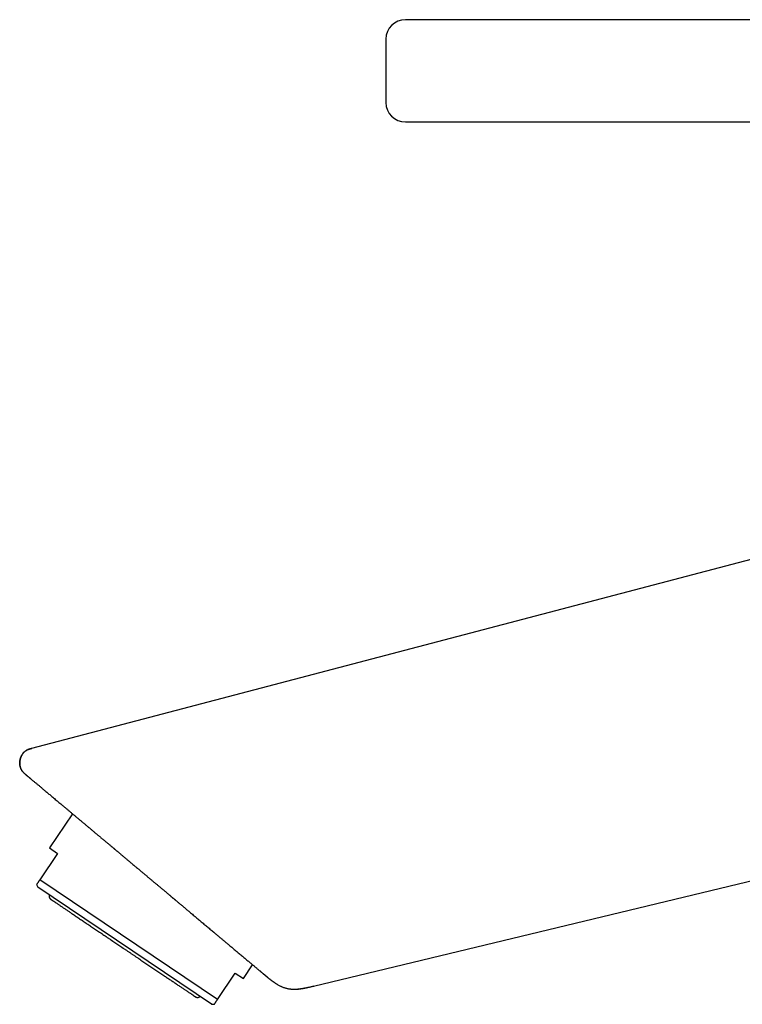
# Model space of a CAD drawing. Header units: millimetres. Extents: x 8 to 539, y 12 to 489.
# Tile 2 of 35: x 28 to 102, y 388 to 489. Entities that reach past the tile are written whole.
import ezdxf

# ---------------------------------------------------------------- set-up
doc = ezdxf.new("R2010")
doc.units = ezdxf.units.MM

msp = doc.modelspace()

# ---------------------------------------------------------------- linework, layer by layer
at = {"color": 7, "linetype": 'Continuous', "lineweight": 30}
for p, q in [((119.96, 488.74), (67.15, 488.74)), ((67.15, 478.24), (123.64, 478.24)), ((118.58, 437.49), (28.78, 413.89)), ((28.78, 413.89), (28.8, 413.87)), ((28.18, 411.2), (28.11, 411.25)), ((32.98, 407.17), (30.62, 403.66)), ((57.73, 389.48), (129.9, 406.84)), ((30.62, 403.66), (31.45, 403.1)), ((31.45, 403.1), (29.62, 400.38)), ((29.29, 399.9), (29.42, 399.64)), ((47.24, 387.62), (29.42, 399.64)), ((47.85, 388.08), (29.62, 400.38)), ((50.52, 390.24), (51.47, 391.65)), ((47.85, 388.08), (49.69, 390.8)), ((49.69, 390.8), (50.52, 390.24)), ((47.24, 387.62), (47.53, 387.6))]:
    msp.add_line(p, q, dxfattribs=at)
for centre, start, end in [((67.15, 486.74), 90, 180), ((67.15, 480.24), 180, 270)]:
    msp.add_arc(centre, 2, start, end, dxfattribs=at)
for points, knots in [([(65.15, 486.74), (65.15, 486.74), (65.15, 486.74), (65.15, 486.73), (65.15, 486.71), (65.15, 486.69), (65.15, 486.65), (65.15, 486.61), (65.15, 486.57), (65.15, 486.52), (65.15, 486.48), (65.15, 486.44), (65.15, 486.4), (65.15, 486.35), (65.15, 486.31), (65.15, 486.26), (65.15, 486.2), (65.15, 486.12), (65.15, 486.01), (65.15, 485.91), (65.15, 485.79), (65.15, 485.67), (65.15, 485.54), (65.15, 485.41), (65.15, 485.28), (65.15, 485.14), (65.15, 484.99), (65.15, 484.84), (65.15, 484.71), (65.15, 484.61), (65.15, 484.53), (65.15, 484.44), (65.15, 484.36), (65.15, 484.28), (65.15, 484.2), (65.15, 484.11), (65.15, 484.01), (65.15, 483.9), (65.15, 483.76), (65.15, 483.63), (65.15, 483.49), (65.15, 483.34), (65.15, 483.18), (65.15, 483.03), (65.15, 482.88), (65.15, 482.73), (65.15, 482.59), (65.15, 482.44), (65.15, 482.31), (65.15, 482.21), (65.15, 482.12), (65.15, 482.03), (65.15, 481.95), (65.15, 481.87), (65.15, 481.79), (65.15, 481.69), (65.15, 481.57), (65.15, 481.44), (65.15, 481.31), (65.15, 481.19), (65.15, 481.08), (65.15, 480.97), (65.15, 480.87), (65.15, 480.77), (65.15, 480.69), (65.15, 480.61), (65.15, 480.53), (65.15, 480.48), (65.15, 480.44), (65.15, 480.41), (65.15, 480.38), (65.15, 480.36), (65.15, 480.34), (65.15, 480.32), (65.15, 480.3), (65.15, 480.28), (65.15, 480.27), (65.15, 480.25), (65.15, 480.24), (65.15, 480.24), (65.15, 480.24)], [0, 0, 0, 0, 0.015122, 0.030141, 0.045091, 0.060006, 0.074919, 0.089865, 0.104876, 0.119987, 0.129385, 0.138734, 0.148042, 0.157317, 0.166566, 0.175799, 0.185022, 0.201164, 0.217346, 0.233611, 0.25, 0.266413, 0.282694, 0.298885, 0.315031, 0.331173, 0.347355, 0.363619, 0.380009, 0.388495, 0.396945, 0.405363, 0.413756, 0.422128, 0.430488, 0.438839, 0.447188, 0.460319, 0.473483, 0.486702, 0.500001, 0.515128, 0.530151, 0.545104, 0.56002, 0.574932, 0.589875, 0.604882, 0.619987, 0.629385, 0.638734, 0.648042, 0.657317, 0.666566, 0.675799, 0.685022, 0.701164, 0.717346, 0.733611, 0.75, 0.766413, 0.782694, 0.798885, 0.815031, 0.831173, 0.847355, 0.863619, 0.880009, 0.888492, 0.896938, 0.905354, 0.913745, 0.922116, 0.930475, 0.938826, 0.947175, 0.960307, 0.973473, 0.986697, 1, 1, 1, 1]), ([(28.81, 413.89), (28.78, 413.88), (28.72, 413.87), (28.63, 413.84), (28.55, 413.82), (28.47, 413.79), (28.41, 413.76), (28.35, 413.73), (28.29, 413.7), (28.24, 413.68), (28.19, 413.65), (28.15, 413.61), (28.1, 413.58), (28.06, 413.54), (28.02, 413.51), (27.98, 413.47), (27.94, 413.43), (27.9, 413.37), (27.85, 413.3), (27.79, 413.22), (27.74, 413.13), (27.7, 413.03), (27.66, 412.94), (27.63, 412.84), (27.6, 412.74), (27.58, 412.63), (27.57, 412.53), (27.56, 412.43), (27.56, 412.33), (27.57, 412.22), (27.58, 412.12), (27.6, 412.02), (27.63, 411.92), (27.66, 411.83), (27.7, 411.74), (27.74, 411.67), (27.79, 411.6), (27.84, 411.53), (27.89, 411.47), (27.94, 411.42), (27.98, 411.37), (28.02, 411.33), (28.06, 411.3), (28.08, 411.28), (28.1, 411.26), (28.11, 411.25), (28.12, 411.25), (28.12, 411.25), (28.12, 411.25), (28.13, 411.24), (28.13, 411.24), (28.13, 411.24), (28.14, 411.23), (28.14, 411.23), (28.15, 411.22), (28.15, 411.22), (28.16, 411.22), (28.16, 411.21), (28.17, 411.21), (28.17, 411.2), (28.18, 411.2), (28.19, 411.19), (28.2, 411.18), (28.22, 411.16), (28.24, 411.14), (28.27, 411.12), (28.31, 411.09), (28.35, 411.05), (28.4, 411.01), (28.46, 410.97), (28.52, 410.91), (28.58, 410.86), (28.64, 410.81), (28.71, 410.75), (28.78, 410.7), (28.85, 410.63), (28.93, 410.56), (29.03, 410.48), (29.14, 410.39), (29.26, 410.29), (29.37, 410.2), (29.48, 410.11), (29.6, 410.01), (29.72, 409.91), (29.84, 409.8), (29.97, 409.69), (30.11, 409.58), (30.25, 409.46), (30.4, 409.33), (30.56, 409.2), (30.71, 409.07), (30.87, 408.94), (31.03, 408.8), (31.21, 408.65), (31.39, 408.5), (31.58, 408.34), (31.77, 408.19), (31.97, 408.02), (32.17, 407.85), (32.39, 407.67), (32.61, 407.48), (32.83, 407.29), (33.06, 407.1), (33.29, 406.91), (33.51, 406.72), (33.74, 406.53), (33.97, 406.34), (34.2, 406.14), (34.43, 405.95), (34.65, 405.77), (34.87, 405.59), (35.08, 405.4), (35.28, 405.24), (35.44, 405.1), (35.58, 404.99), (35.71, 404.88), (35.84, 404.77), (35.96, 404.66), (36.09, 404.56), (36.22, 404.45), (36.35, 404.34), (36.47, 404.24), (36.58, 404.15), (36.69, 404.06), (36.79, 403.97), (36.89, 403.89), (36.97, 403.82), (37.04, 403.76), (37.11, 403.71), (37.17, 403.65), (37.24, 403.6), (37.29, 403.55), (37.35, 403.5), (37.41, 403.45), (37.47, 403.4), (37.54, 403.35), (37.61, 403.28), (37.69, 403.22), (37.77, 403.15), (37.86, 403.08), (37.95, 403), (38.05, 402.92), (38.15, 402.83), (38.26, 402.74), (38.37, 402.65), (38.48, 402.55), (38.6, 402.45), (38.72, 402.35), (38.85, 402.25), (38.97, 402.14), (39.11, 402.02), (39.26, 401.9), (39.41, 401.77), (39.56, 401.65), (39.7, 401.53), (39.84, 401.41), (39.97, 401.31), (40.09, 401.2), (40.21, 401.11), (40.31, 401.01), (40.41, 400.93), (40.5, 400.86), (40.59, 400.78), (40.68, 400.71), (40.77, 400.64), (40.85, 400.56), (40.94, 400.49), (41.03, 400.41), (41.13, 400.33), (41.24, 400.24), (41.34, 400.15), (41.44, 400.07), (41.55, 399.98), (41.66, 399.89), (41.77, 399.8), (41.88, 399.7), (42, 399.6), (42.12, 399.5), (42.24, 399.4), (42.38, 399.29), (42.51, 399.17), (42.65, 399.06), (42.79, 398.93), (42.93, 398.82), (43.06, 398.71), (43.18, 398.61), (43.29, 398.52), (43.4, 398.42), (43.48, 398.36), (43.52, 398.33), (43.52, 398.33)], [0, 0, 0, 0, 0.0032321, 0.0062777, 0.0091381, 0.0118151, 0.0143105, 0.0165862, 0.0186891, 0.0206189, 0.0223745, 0.0243909, 0.0262224, 0.0280669, 0.029929, 0.0318097, 0.0337099, 0.0356299, 0.0390374, 0.0424903, 0.0459677, 0.0494612, 0.0529603, 0.0564557, 0.0599634, 0.06348, 0.0669933, 0.0704916, 0.0739738, 0.077471, 0.0809775, 0.0844854, 0.0879893, 0.0915089, 0.094349, 0.0972126, 0.1001036, 0.1030169, 0.1058112, 0.1080182, 0.1101185, 0.1121272, 0.1136195, 0.1151063, 0.1157241, 0.1161155, 0.1162874, 0.1163955, 0.1165088, 0.1166331, 0.11693, 0.1173091, 0.1177806, 0.1185618, 0.1195231, 0.120668, 0.1223297, 0.1242741, 0.1265025, 0.1289938, 0.1315512, 0.1341284, 0.1402812, 0.1465436, 0.1541421, 0.1618962, 0.169806, 0.1784533, 0.1872788, 0.1962821, 0.2054623, 0.2148186, 0.2225692, 0.2304352, 0.2384171, 0.2464558, 0.2544771, 0.2649553, 0.2754051, 0.2858269, 0.2951083, 0.304367, 0.3136024, 0.3228136, 0.3319997, 0.3411596, 0.3511206, 0.3610491, 0.3709467, 0.3808151, 0.3906553, 0.4004685, 0.4102554, 0.4209911, 0.4316959, 0.4423709, 0.4530736, 0.4638399, 0.4753273, 0.4868845, 0.4985101, 0.5102025, 0.5219596, 0.5337802, 0.5449845, 0.5562474, 0.5675701, 0.5789535, 0.5903983, 0.600647, 0.6109453, 0.6212935, 0.6316919, 0.6382063, 0.6445386, 0.6506767, 0.6566206, 0.6623701, 0.6685574, 0.6745022, 0.6802046, 0.6856645, 0.6908816, 0.695856, 0.7005876, 0.7050766, 0.7084857, 0.7117403, 0.7148402, 0.7177856, 0.7205764, 0.7232127, 0.7256944, 0.728178, 0.7309938, 0.7340293, 0.7372845, 0.7407594, 0.744454, 0.7483683, 0.7525025, 0.7568564, 0.7614303, 0.766224, 0.7712377, 0.7764714, 0.7816077, 0.7869396, 0.7924672, 0.7981897, 0.8039108, 0.8109635, 0.8177599, 0.8242999, 0.8305837, 0.8366112, 0.8422818, 0.8477053, 0.852882, 0.857812, 0.8620052, 0.866002, 0.869838, 0.8736583, 0.8774786, 0.8812986, 0.8851185, 0.8889382, 0.8935579, 0.8981772, 0.9027963, 0.907415, 0.9120441, 0.9168542, 0.9216093, 0.9265779, 0.93176, 0.9371555, 0.9427641, 0.9485859, 0.9546205, 0.9608677, 0.9673272, 0.9739988, 0.9793731, 0.9846773, 0.9898592, 0.9949189, 0.9998566, 1, 1, 1, 1]), ([(28.05, 411.31), (28.05, 411.31), (28.02, 411.34), (27.97, 411.38), (27.91, 411.45), (27.85, 411.52), (27.79, 411.59), (27.74, 411.67), (27.69, 411.75), (27.66, 411.84), (27.62, 411.93), (27.6, 412.03), (27.58, 412.13), (27.56, 412.23), (27.56, 412.34), (27.56, 412.44), (27.57, 412.55), (27.58, 412.65), (27.6, 412.76), (27.63, 412.86), (27.66, 412.97), (27.71, 413.07), (27.75, 413.16), (27.81, 413.25), (27.86, 413.34), (27.92, 413.42), (27.99, 413.49), (28.06, 413.55), (28.13, 413.61), (28.21, 413.66), (28.29, 413.71), (28.37, 413.75), (28.46, 413.79), (28.56, 413.82), (28.67, 413.86), (28.74, 413.88), (28.78, 413.89)], [0, 0, 0, 0, 0.006617, 0.034161, 0.061777, 0.08952, 0.11696, 0.144671, 0.172734, 0.201223, 0.230728, 0.260773, 0.291368, 0.322497, 0.354113, 0.385568, 0.417336, 0.449314, 0.481388, 0.514022, 0.546511, 0.578739, 0.610603, 0.642019, 0.672378, 0.702213, 0.731517, 0.76031, 0.788062, 0.815429, 0.842482, 0.869298, 0.89595, 0.930701, 0.965368, 1, 1, 1, 1]), ([(29.62, 400.38), (29.6, 400.36), (29.57, 400.31), (29.52, 400.24), (29.48, 400.18), (29.44, 400.12), (29.41, 400.07), (29.38, 400.03), (29.35, 399.99), (29.33, 399.96), (29.31, 399.93), (29.3, 399.92), (29.29, 399.91), (29.29, 399.9), (29.29, 399.9)], [0, 0, 0, 0, 0.083028, 0.166077, 0.249305, 0.332533, 0.415866, 0.499199, 0.583386, 0.667573, 0.751899, 0.836226, 0.921494, 1, 1, 1, 1]), ([(30.59, 398.85), (30.59, 398.85), (30.58, 398.83), (30.57, 398.8), (30.57, 398.77), (30.57, 398.74), (30.57, 398.71), (30.57, 398.68), (30.57, 398.65), (30.58, 398.63), (30.59, 398.6), (30.6, 398.56), (30.62, 398.53), (30.64, 398.5), (30.65, 398.47), (30.66, 398.46), (30.68, 398.45), (30.69, 398.43), (30.72, 398.41), (30.73, 398.4), (30.74, 398.39)], [0, 0, 0, 0, 0.044518, 0.111739, 0.173115, 0.22866, 0.287641, 0.338289, 0.384342, 0.431335, 0.479329, 0.56155, 0.646434, 0.726077, 0.762393, 0.796352, 0.828981, 0.872136, 0.929164, 1, 1, 1, 1]), ([(42.9, 398.85), (42.98, 398.78), (43.15, 398.63), (43.35, 398.47), (43.47, 398.37), (43.5, 398.35)], [0, 0, 0, 0, 0.421664, 0.843629, 1, 1, 1, 1]), ([(30.74, 398.39), (30.74, 398.39), (30.75, 398.39), (30.76, 398.38), (30.78, 398.37), (30.8, 398.35), (30.83, 398.33), (30.87, 398.3), (30.92, 398.27), (30.97, 398.24), (31.03, 398.2), (31.09, 398.16), (31.16, 398.11), (31.23, 398.06), (31.31, 398.01), (31.4, 397.95), (31.5, 397.88), (31.61, 397.81), (31.72, 397.73), (31.84, 397.65), (31.96, 397.57), (32.09, 397.48), (32.22, 397.39), (32.35, 397.31), (32.48, 397.22), (32.62, 397.12), (32.77, 397.02), (32.92, 396.92), (33.08, 396.81), (33.26, 396.69), (33.43, 396.57), (33.62, 396.45), (33.8, 396.33), (33.99, 396.2), (34.18, 396.07), (34.37, 395.94), (34.55, 395.82), (34.74, 395.69), (34.93, 395.56), (35.13, 395.43), (35.33, 395.3), (35.54, 395.15), (35.76, 395.01), (35.98, 394.86), (36.21, 394.71), (36.43, 394.55), (36.66, 394.4), (36.88, 394.25), (37.1, 394.1), (37.31, 393.96), (37.52, 393.82), (37.74, 393.67), (37.95, 393.53), (38.09, 393.43), (38.16, 393.38)], [0, 0, 0, 0, 0.02002, 0.040003, 0.059969, 0.079937, 0.099928, 0.119962, 0.139998, 0.158323, 0.176629, 0.194932, 0.213246, 0.231586, 0.249969, 0.269994, 0.289983, 0.309953, 0.329925, 0.349919, 0.369955, 0.390001, 0.408336, 0.426648, 0.444953, 0.463266, 0.481602, 0.499976, 0.520009, 0.540001, 0.559972, 0.579942, 0.59993, 0.619956, 0.639997, 0.658329, 0.67664, 0.694945, 0.713259, 0.731597, 0.749976, 0.769995, 0.789981, 0.809954, 0.829932, 0.849937, 0.869987, 0.890017, 0.908334, 0.926636, 0.944938, 0.963257, 0.981606, 1, 1, 1, 1]), ([(43.52, 398.33), (43.56, 398.29), (43.69, 398.18), (43.91, 398), (44.16, 397.79), (44.41, 397.58), (44.66, 397.37), (44.89, 397.18), (45.09, 397.01), (45.28, 396.85), (45.47, 396.69), (45.65, 396.54), (45.83, 396.38), (46.02, 396.23), (46.2, 396.08), (46.38, 395.92), (46.56, 395.77), (46.74, 395.62), (46.92, 395.48), (47.09, 395.33), (47.26, 395.18), (47.38, 395.09), (47.44, 395.04), (47.44, 395.04)], [0, 0, 0, 0, 0.033141, 0.093485, 0.154004, 0.214523, 0.275373, 0.336269, 0.382858, 0.429467, 0.476228, 0.52299, 0.569833, 0.616676, 0.664115, 0.711554, 0.759078, 0.806602, 0.854735, 0.902868, 0.951091, 0.999314, 1, 1, 1, 1]), ([(47.44, 395.04), (47.45, 395.03), (47.55, 394.95), (47.73, 394.79), (47.98, 394.58), (48.23, 394.37), (48.48, 394.16), (48.72, 393.96), (48.94, 393.78), (49.14, 393.61), (49.32, 393.46), (49.49, 393.31), (49.66, 393.17), (49.83, 393.03), (50, 392.89), (50.17, 392.74), (50.34, 392.6), (50.5, 392.47), (50.66, 392.33), (50.81, 392.21), (50.96, 392.08), (51.1, 391.97), (51.22, 391.86), (51.34, 391.76), (51.45, 391.67), (51.56, 391.58), (51.66, 391.5), (51.76, 391.41), (51.85, 391.33), (51.95, 391.25), (52.03, 391.18), (52.11, 391.11), (52.19, 391.05), (52.26, 391), (52.31, 390.95), (52.36, 390.91), (52.4, 390.87), (52.44, 390.84), (52.47, 390.81), (52.5, 390.79), (52.53, 390.76), (52.56, 390.74), (52.58, 390.72), (52.61, 390.7), (52.63, 390.68), (52.65, 390.67), (52.66, 390.66), (52.67, 390.65), (52.68, 390.64), (52.68, 390.64), (52.69, 390.63), (52.7, 390.62), (52.71, 390.62), (52.72, 390.61), (52.74, 390.59), (52.76, 390.57), (52.78, 390.55), (52.81, 390.53), (52.83, 390.51), (52.87, 390.48), (52.91, 390.45), (52.96, 390.41), (53.01, 390.37), (53.05, 390.33), (53.09, 390.3), (53.13, 390.27), (53.16, 390.24), (53.19, 390.22), (53.22, 390.2), (53.24, 390.18), (53.27, 390.15), (53.3, 390.13), (53.34, 390.1), (53.38, 390.07), (53.43, 390.04), (53.48, 390), (53.54, 389.95), (53.61, 389.9), (53.67, 389.86), (53.77, 389.79), (53.9, 389.71), (54.05, 389.62), (54.2, 389.54), (54.34, 389.46), (54.49, 389.4), (54.63, 389.34), (54.78, 389.29), (54.94, 389.25), (55.09, 389.21), (55.24, 389.19), (55.4, 389.17), (55.54, 389.16), (55.68, 389.15), (55.79, 389.15), (55.9, 389.16), (55.99, 389.16), (56.06, 389.17), (56.11, 389.17), (56.16, 389.18), (56.22, 389.18), (56.28, 389.19), (56.35, 389.2), (56.42, 389.21), (56.51, 389.22), (56.61, 389.24), (56.72, 389.25), (56.83, 389.28), (56.96, 389.3), (57.09, 389.33), (57.22, 389.36), (57.36, 389.39), (57.51, 389.42), (57.64, 389.46), (57.71, 389.47), (57.74, 389.48)], [0, 0, 0, 0, 0.002912, 0.024387, 0.045802, 0.067163, 0.088472, 0.109718, 0.130892, 0.147472, 0.163998, 0.180468, 0.196879, 0.213232, 0.229525, 0.247234, 0.264876, 0.282456, 0.299978, 0.317447, 0.334861, 0.352181, 0.367915, 0.383512, 0.39897, 0.414287, 0.429468, 0.444516, 0.460786, 0.47691, 0.492894, 0.508745, 0.524467, 0.540057, 0.555515, 0.567564, 0.579528, 0.591405, 0.603195, 0.614788, 0.625934, 0.636629, 0.646823, 0.656584, 0.665919, 0.674835, 0.677714, 0.680548, 0.683336, 0.686079, 0.688777, 0.691407, 0.693151, 0.694722, 0.696243, 0.69785, 0.699438, 0.701217, 0.703125, 0.705154, 0.708585, 0.712311, 0.715715, 0.718894, 0.721861, 0.724636, 0.726971, 0.729196, 0.731334, 0.73348, 0.735723, 0.738075, 0.740544, 0.743139, 0.746802, 0.750708, 0.754863, 0.759271, 0.763865, 0.768417, 0.778903, 0.78906, 0.798115, 0.806961, 0.815743, 0.824495, 0.833247, 0.842012, 0.850743, 0.859465, 0.868214, 0.876961, 0.88361, 0.890046, 0.896267, 0.902266, 0.904886, 0.907499, 0.910358, 0.913511, 0.916964, 0.920723, 0.924796, 0.929952, 0.935555, 0.941616, 0.948145, 0.955152, 0.962643, 0.970153, 0.978096, 0.986467, 0.995253, 1, 1, 1, 1]), ([(38.16, 393.38), (38.24, 393.33), (38.4, 393.23), (38.63, 393.07), (38.86, 392.91), (39.09, 392.76), (39.32, 392.6), (39.55, 392.45), (39.78, 392.3), (39.99, 392.15), (40.2, 392.01), (40.4, 391.87), (40.6, 391.74), (40.81, 391.6), (41.01, 391.46), (41.22, 391.32), (41.43, 391.18), (41.64, 391.04), (41.84, 390.9), (42.04, 390.77), (42.24, 390.64), (42.43, 390.51), (42.6, 390.39), (42.77, 390.27), (42.94, 390.16), (43.1, 390.05), (43.26, 389.95), (43.42, 389.84), (43.57, 389.74), (43.73, 389.63), (43.88, 389.53), (44.03, 389.43), (44.17, 389.33), (44.3, 389.24), (44.43, 389.16), (44.54, 389.08), (44.65, 389.01), (44.75, 388.94), (44.84, 388.88), (44.93, 388.82), (45.02, 388.76), (45.11, 388.7), (45.18, 388.65), (45.26, 388.6), (45.32, 388.56), (45.38, 388.52), (45.43, 388.48), (45.47, 388.45), (45.51, 388.43), (45.54, 388.41), (45.56, 388.4), (45.57, 388.39), (45.58, 388.38), (45.58, 388.38), (45.58, 388.38)], [0, 0, 0, 0, 0.020054, 0.0400591, 0.0600349, 0.0800009, 0.0999767, 0.1199818, 0.1400283, 0.1583728, 0.1766921, 0.1950017, 0.2133166, 0.2316524, 0.2500241, 0.270051, 0.2900397, 0.3100101, 0.3299821, 0.3499757, 0.3700106, 0.3900464, 0.4083721, 0.4266789, 0.4449822, 0.4632972, 0.4816392, 0.5000234, 0.5200456, 0.5400316, 0.5600011, 0.5799739, 0.5999697, 0.6200082, 0.6400528, 0.6583855, 0.6766968, 0.6950018, 0.7133158, 0.7316539, 0.7500312, 0.7700624, 0.790053, 0.8100227, 0.8299914, 0.8499789, 0.8700049, 0.8900447, 0.9083754, 0.9266838, 0.9449851, 0.9632948, 0.981628, 1, 1, 1, 1]), ([(52.63, 390.68), (52.64, 390.68), (52.64, 390.68), (52.64, 390.67), (52.64, 390.67), (52.65, 390.67), (52.65, 390.66), (52.65, 390.66), (52.66, 390.66), (52.66, 390.66), (52.66, 390.65), (52.67, 390.65), (52.67, 390.65), (52.67, 390.65), (52.67, 390.64), (52.68, 390.64), (52.68, 390.64), (52.68, 390.64), (52.68, 390.64), (52.68, 390.64), (52.69, 390.63), (52.69, 390.63), (52.7, 390.63), (52.7, 390.62), (52.71, 390.62), (52.71, 390.61), (52.72, 390.61), (52.72, 390.6), (52.73, 390.6), (52.74, 390.59), (52.75, 390.58), (52.76, 390.58), (52.77, 390.57), (52.77, 390.56), (52.79, 390.55), (52.8, 390.54), (52.82, 390.52), (52.84, 390.51), (52.86, 390.49), (52.88, 390.47), (52.92, 390.44), (52.97, 390.39), (53.05, 390.33), (53.14, 390.26), (53.21, 390.2), (53.25, 390.17), (53.26, 390.16)], [0, 0, 0, 0, 0.0144916, 0.0702517, 0.1203342, 0.1647528, 0.2035205, 0.2366517, 0.2641655, 0.286093, 0.2969881, 0.305755, 0.3124539, 0.3172257, 0.3190066, 0.3205121, 0.3219198, 0.3234429, 0.3252541, 0.3287267, 0.3332631, 0.3441771, 0.3589, 0.3775158, 0.4000709, 0.426596, 0.4552935, 0.4811577, 0.5040152, 0.5240465, 0.5373785, 0.5494346, 0.5604367, 0.5706776, 0.580521, 0.5948266, 0.6100694, 0.6260835, 0.6428593, 0.660394, 0.6970329, 0.7365525, 0.8117317, 0.8912587, 0.9759576, 1, 1, 1, 1]), ([(54.35, 389.46), (54.38, 389.45), (54.46, 389.41), (54.58, 389.36), (54.72, 389.31), (54.86, 389.27), (55, 389.23), (55.14, 389.2), (55.28, 389.18), (55.43, 389.17), (55.57, 389.16), (55.72, 389.15), (55.87, 389.15), (56.02, 389.16), (56.17, 389.17), (56.29, 389.19), (56.39, 389.2), (56.46, 389.21), (56.53, 389.22), (56.6, 389.23), (56.68, 389.25), (56.77, 389.26), (56.85, 389.28), (56.94, 389.29), (57.03, 389.31), (57.13, 389.34), (57.25, 389.36), (57.38, 389.39), (57.52, 389.42), (57.65, 389.46), (57.74, 389.48), (57.78, 389.49)], [0, 0, 0, 0, 0.029804, 0.071666, 0.113258, 0.154686, 0.196092, 0.237624, 0.279256, 0.320821, 0.362434, 0.404196, 0.446122, 0.489603, 0.532601, 0.575087, 0.594925, 0.614631, 0.634736, 0.657043, 0.681748, 0.704203, 0.728388, 0.754331, 0.782057, 0.811585, 0.842929, 0.882203, 0.923984, 0.96822, 1, 1, 1, 1]), ([(45.58, 388.38), (45.59, 388.37), (45.61, 388.36), (45.63, 388.35), (45.64, 388.35), (45.66, 388.34), (45.67, 388.33), (45.68, 388.33), (45.71, 388.32), (45.75, 388.31), (45.8, 388.31), (45.83, 388.31), (45.86, 388.31), (45.88, 388.32), (45.92, 388.32), (45.95, 388.34), (45.98, 388.35), (46.01, 388.37), (46.04, 388.39), (46.06, 388.4), (46.07, 388.41)], [0, 0, 0, 0, 0.0562126, 0.099922, 0.1310851, 0.1568245, 0.183837, 0.2121191, 0.2416671, 0.3479514, 0.4514936, 0.4923023, 0.5383162, 0.5922039, 0.6539766, 0.7236616, 0.7878159, 0.8575266, 0.9328171, 1, 1, 1, 1]), ([(47.53, 387.6), (47.53, 387.6), (47.53, 387.6), (47.53, 387.6), (47.54, 387.61), (47.55, 387.62), (47.56, 387.64), (47.56, 387.65), (47.58, 387.67), (47.59, 387.69), (47.62, 387.73), (47.65, 387.78), (47.68, 387.82), (47.72, 387.88), (47.76, 387.94), (47.81, 388.01), (47.84, 388.06), (47.85, 388.08)], [0, 0, 0, 0, 0.002149, 0.08757, 0.172991, 0.217009, 0.261027, 0.305066, 0.349105, 0.430189, 0.511302, 0.59262, 0.673938, 0.755357, 0.836777, 0.918378, 1, 1, 1, 1])]:
    msp.add_open_spline(points, degree=3, knots=knots, dxfattribs=at)

doc.saveas('drawing.dxf')
